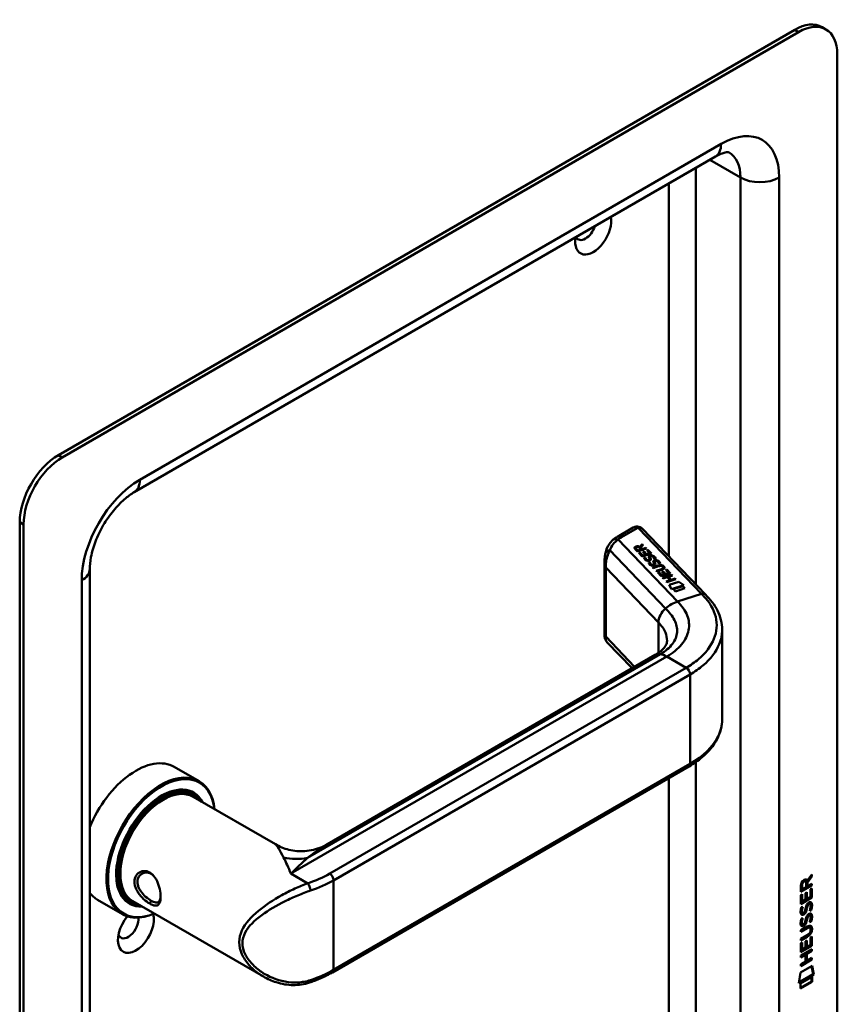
# Model space of a CAD drawing. Header units: millimetres. Extents: x 20 to 833, y 20 to 574.
# Tile 4 of 7: x 366 to 426, y 126 to 198. Entities that reach past the tile are written whole.
import ezdxf

# ---------------------------------------------------------------- set-up
doc = ezdxf.new("R2010")
doc.units = ezdxf.units.MM
doc.header["$LTSCALE"] = 2
doc.layers.add('Sichtbare Kanten(DIN)', color=7, linetype='Continuous', lineweight=50)
doc.layers.add('Sichtbare tangentiale Kanten(DIN)', color=7, linetype='Continuous', lineweight=50)

msp = doc.modelspace()

# ---------------------------------------------------------------- linework, layer by layer
at = {"layer": 'Sichtbare Kanten(DIN)'}
for p, q in [((423.036, 197.176), (369.296, 166.15)), ((423.319, 197.013), (369.579, 165.986)), ((425.319, 197.211), (425.036, 197.374)), ((426.148, 113.73), (426.148, 195.38)), ((417.248, 187.933), (374.822, 163.438)), ((366.468, 161.251), (366.468, 79.601)), ((366.751, 161.087), (366.751, 79.438)), ((411.254, 160.856), (410.107, 160.194)), ((416.528, 155.973), (411.917, 160.775)), ((411.733, 159.462), (411.909, 159.658)), ((411.733, 159.455), (411.909, 159.651)), ((411.965, 159.599), (411.797, 159.412)), ((411.909, 159.658), (411.965, 159.599)), ((411.909, 159.658), (411.909, 159.651)), ((411.909, 159.651), (411.962, 159.596)), ((411.555, 159.118), (411.386, 159.295)), ((411.445, 159.37), (411.445, 159.363)), ((411.473, 159.315), (411.588, 159.196)), ((411.473, 159.309), (411.588, 159.189)), ((412.222, 159.332), (411.555, 159.118)), ((411.588, 159.196), (411.825, 159.272)), ((411.588, 159.189), (411.825, 159.265)), ((411.588, 159.196), (411.588, 159.189)), ((411.649, 159.02), (411.731, 159.046)), ((411.908, 158.751), (411.649, 159.02)), ((411.654, 159.015), (411.731, 159.04)), ((411.825, 159.272), (411.71, 159.391)), ((411.731, 159.046), (411.941, 158.827)), ((411.731, 159.046), (411.731, 159.04)), ((411.731, 159.04), (411.941, 158.821)), ((411.733, 159.462), (411.733, 159.455)), ((411.797, 159.412), (411.907, 159.298)), ((411.797, 159.412), (411.797, 159.406)), ((411.797, 159.406), (411.907, 159.291)), ((411.825, 159.272), (411.825, 159.265)), ((411.907, 159.298), (412.173, 159.383)), ((411.907, 159.291), (412.173, 159.376)), ((411.907, 159.298), (411.907, 159.291)), ((412.575, 158.964), (411.908, 158.751)), ((411.941, 158.827), (412.15, 158.894)), ((411.941, 158.821), (412.15, 158.888)), ((411.941, 158.827), (411.941, 158.821)), ((411.963, 159.089), (412.044, 159.115)), ((412.15, 158.894), (411.963, 159.089)), ((411.967, 159.084), (412.044, 159.108)), ((412.044, 159.115), (412.231, 158.92)), ((412.044, 159.115), (412.044, 159.108)), ((412.044, 159.108), (412.231, 158.914)), ((412.15, 158.894), (412.15, 158.888)), ((412.173, 159.383), (412.222, 159.332)), ((412.173, 159.383), (412.173, 159.376)), ((412.173, 159.376), (412.217, 159.33)), ((412.231, 158.92), (412.445, 158.989)), ((412.231, 158.914), (412.445, 158.982)), ((412.231, 158.92), (412.231, 158.914)), ((412.232, 159.21), (412.313, 159.236)), ((412.445, 158.989), (412.232, 159.21)), ((412.237, 159.205), (412.313, 159.23)), ((412.313, 159.236), (412.575, 158.964)), ((412.313, 159.236), (412.313, 159.23)), ((412.313, 159.23), (412.57, 158.962)), ((412.445, 158.989), (412.445, 158.982)), ((412.538, 158.763), (412.535, 158.762)), ((409.162, 158.408), (409.162, 152.938)), ((412.049, 158.659), (412.141, 158.671)), ((412.049, 158.653), (412.141, 158.665)), ((412.141, 158.671), (412.141, 158.665)), ((412.267, 158.495), (412.271, 158.493)), ((412.267, 158.488), (412.271, 158.486)), ((412.378, 158.316), (412.47, 158.328)), ((412.379, 158.31), (412.47, 158.322)), ((412.437, 158.525), (412.437, 158.518)), ((412.439, 158.533), (412.439, 158.536)), ((412.439, 158.526), (412.439, 158.529)), ((412.44, 158.541), (412.44, 158.535)), ((412.47, 158.328), (412.47, 158.322)), ((412.485, 158.709), (412.485, 158.703)), ((412.498, 158.654), (412.498, 158.648)), ((412.513, 158.624), (412.513, 158.618)), ((412.596, 158.152), (412.6, 158.15)), ((412.596, 158.145), (412.6, 158.143)), ((412.665, 157.963), (413.049, 158.086)), ((412.67, 157.958), (413.049, 158.079)), ((413.103, 158.037), (412.714, 157.912)), ((412.766, 158.182), (412.766, 158.175)), ((412.768, 158.19), (412.768, 158.193)), ((412.768, 158.183), (412.768, 158.186)), ((412.769, 158.199), (412.769, 158.192)), ((412.787, 158.57), (412.787, 158.564)), ((412.814, 158.367), (412.814, 158.36)), ((412.828, 158.312), (412.828, 158.305)), ((412.842, 158.281), (412.842, 158.275)), ((412.867, 158.42), (412.864, 158.419)), ((413.117, 158.227), (413.117, 158.221)), ((371.579, 157.821), (371.579, 89.236)), ((412.714, 157.912), (412.665, 157.963)), ((412.915, 157.702), (413.304, 157.827)), ((412.964, 157.651), (412.915, 157.702)), ((412.92, 157.697), (413.304, 157.82)), ((413.348, 157.774), (412.964, 157.651)), ((413.038, 157.575), (413.119, 157.601)), ((413.297, 157.305), (413.038, 157.575)), ((413.042, 157.57), (413.119, 157.594)), ((413.119, 157.601), (413.329, 157.381)), ((413.119, 157.601), (413.119, 157.594)), ((413.119, 157.594), (413.329, 157.375)), ((413.963, 157.518), (413.297, 157.305)), ((413.329, 157.381), (413.538, 157.448)), ((413.329, 157.375), (413.538, 157.442)), ((413.329, 157.381), (413.329, 157.375)), ((413.351, 157.643), (413.432, 157.669)), ((413.538, 157.448), (413.351, 157.643)), ((413.356, 157.638), (413.432, 157.663)), ((413.399, 157.198), (414.066, 157.411)), ((413.404, 157.193), (414.066, 157.405)), ((413.41, 157.997), (413.408, 157.998)), ((413.432, 157.669), (413.619, 157.474)), ((413.432, 157.669), (413.432, 157.663)), ((413.432, 157.663), (413.619, 157.468)), ((413.442, 157.933), (413.442, 157.926)), ((413.538, 157.448), (413.538, 157.442)), ((413.619, 157.474), (413.833, 157.543)), ((413.619, 157.468), (413.833, 157.536)), ((413.619, 157.474), (413.619, 157.468)), ((413.62, 157.765), (413.702, 157.791)), ((413.833, 157.543), (413.62, 157.765)), ((413.625, 157.76), (413.702, 157.784)), ((413.702, 157.791), (413.963, 157.518)), ((413.702, 157.791), (413.702, 157.784)), ((413.702, 157.784), (413.959, 157.516)), ((414.114, 157.36), (413.821, 157.266)), ((413.833, 157.543), (413.833, 157.536)), ((414.066, 157.411), (414.114, 157.36)), ((414.066, 157.411), (414.066, 157.405)), ((414.066, 157.405), (414.11, 157.359)), ((413.448, 157.147), (413.399, 157.198)), ((413.738, 157.24), (413.448, 157.147)), ((413.649, 156.937), (413.939, 157.03)), ((413.698, 156.886), (413.649, 156.937)), ((413.654, 156.932), (413.939, 157.023)), ((414.364, 157.1), (413.698, 156.886)), ((413.939, 157.03), (413.738, 157.24)), ((413.821, 157.266), (414.022, 157.057)), ((413.821, 157.266), (413.821, 157.26)), ((413.821, 157.26), (414.022, 157.05)), ((413.868, 156.687), (414.569, 156.911)), ((414.037, 156.365), (413.868, 156.687)), ((413.871, 156.681), (414.569, 156.904)), ((413.939, 157.03), (413.939, 157.023)), ((414.022, 157.057), (414.316, 157.151)), ((414.022, 157.05), (414.316, 157.144)), ((414.022, 157.057), (414.022, 157.05)), ((414.95, 156.657), (414.037, 156.365)), ((414.316, 157.151), (414.364, 157.1)), ((414.316, 157.151), (414.316, 157.144)), ((414.316, 157.144), (414.36, 157.098)), ((414.569, 156.911), (414.95, 156.657)), ((414.569, 156.911), (414.569, 156.904)), ((414.569, 156.904), (414.944, 156.655)), ((414.181, 156.361), (414.88, 156.585)), ((414.329, 156.207), (414.181, 156.361)), ((414.186, 156.356), (414.88, 156.578)), ((415.028, 156.431), (414.329, 156.207)), ((414.88, 156.585), (415.028, 156.431)), ((414.88, 156.585), (414.88, 156.578)), ((414.88, 156.578), (415.023, 156.429)), ((417.742, 153.371), (417.742, 146.877)), ((409.331, 152.509), (411.167, 150.597)), ((388.928, 137.758), (412.861, 151.576)), ((377.753, 143.402), (379.563, 142.357)), ((389.295, 128.408), (415.317, 143.431)), ((379.007, 141.523), (379.176, 141.425)), ((379.133, 141.219), (385.138, 137.752)), ((423.784, 135.082), (423.826, 135.058)), ((423.911, 135.119), (423.953, 135.094)), ((424.249, 135.43), (423.926, 134.997)), ((423.953, 135.094), (424.291, 135.548)), ((424.291, 135.406), (423.968, 134.973)), ((424.249, 135.491), (424.249, 135.43)), ((424.249, 135.43), (424.291, 135.406)), ((424.291, 135.548), (424.291, 135.406)), ((424.248, 134.781), (423.482, 134.339)), ((424.291, 134.756), (423.482, 134.29)), ((423.482, 134.29), (423.483, 134.72)), ((423.539, 134.787), (423.539, 134.496)), ((423.539, 134.496), (423.581, 134.472)), ((423.581, 134.762), (423.581, 134.472)), ((423.581, 134.472), (423.869, 134.638)), ((423.869, 134.638), (423.869, 134.928)), ((423.926, 134.997), (423.968, 134.973)), ((423.926, 134.997), (423.926, 134.719)), ((423.926, 134.719), (423.968, 134.695)), ((423.968, 134.973), (423.968, 134.695)), ((423.968, 134.695), (424.291, 134.881)), ((424.192, 134.469), (424.291, 134.526)), ((424.192, 133.931), (424.192, 134.469)), ((424.248, 134.856), (424.248, 134.781)), ((424.248, 134.781), (424.291, 134.756)), ((424.248, 134.501), (424.248, 133.889)), ((424.291, 134.526), (424.29, 133.864)), ((424.291, 134.881), (424.291, 134.756)), ((372.153, 133.702), (373.963, 132.657)), ((423.482, 134.053), (423.581, 134.11)), ((423.482, 133.398), (423.482, 134.053)), ((424.248, 133.889), (423.482, 133.447)), ((424.29, 133.864), (423.482, 133.398)), ((423.538, 134.085), (423.538, 133.603)), ((423.581, 134.11), (423.58, 133.578)), ((423.58, 133.578), (423.833, 133.724)), ((423.833, 133.724), (423.834, 134.197)), ((423.834, 134.197), (423.932, 134.254)), ((423.89, 134.229), (423.889, 133.805)), ((423.889, 133.805), (423.932, 133.781)), ((423.932, 134.254), (423.932, 133.781)), ((423.932, 133.781), (424.192, 133.931)), ((424.248, 133.889), (424.29, 133.864)), ((374.407, 133.556), (374.576, 133.458)), ((374.733, 133.598), (384.257, 128.1)), ((384.258, 133.18), (384.258, 133.179)), ((423.53, 133.173), (423.626, 133.196)), ((423.538, 133.603), (423.58, 133.578)), ((423.887, 133.087), (423.929, 133.063)), ((423.901, 133.16), (423.943, 133.136)), ((423.953, 133.329), (423.996, 133.305)), ((424.033, 133.414), (424.03, 133.412)), ((424.033, 133.414), (424.076, 133.389)), ((424.076, 133.389), (424.072, 133.388)), ((424.113, 133.421), (424.155, 133.397)), ((424.192, 132.96), (424.234, 132.936)), ((423.53, 132.341), (423.625, 132.364)), ((423.543, 132.795), (423.545, 132.791)), ((423.571, 132.761), (423.613, 132.736)), ((423.586, 132.771), (423.588, 132.766)), ((423.779, 132.85), (423.782, 132.858)), ((423.886, 132.255), (423.929, 132.231)), ((423.9, 132.328), (423.943, 132.304)), ((423.953, 132.497), (423.995, 132.473)), ((424.033, 132.582), (424.029, 132.58)), ((424.033, 132.582), (424.075, 132.557)), ((424.075, 132.557), (424.072, 132.555)), ((424.112, 132.589), (424.155, 132.565)), ((423.48, 131.487), (423.946, 131.755)), ((423.91, 131.66), (423.48, 131.412)), ((423.952, 131.636), (423.48, 131.363)), ((423.48, 131.363), (423.48, 131.487)), ((423.543, 131.963), (423.545, 131.959)), ((423.57, 131.929), (423.613, 131.904)), ((423.585, 131.939), (423.587, 131.934)), ((423.779, 132.018), (423.782, 132.026)), ((424.104, 131.7), (424.147, 131.676)), ((424.191, 132.128), (424.234, 132.104)), ((424.201, 131.523), (424.201, 131.526)), ((423.48, 130.854), (423.952, 131.127)), ((423.903, 131.024), (423.48, 130.78)), ((423.945, 131), (423.48, 130.731)), ((423.48, 130.731), (423.48, 130.854)), ((423.831, 130.688), (423.93, 130.745)), ((423.93, 130.745), (423.929, 130.273)), ((424.189, 130.422), (424.19, 130.96)), ((424.19, 130.96), (424.288, 131.017)), ((424.246, 130.993), (424.245, 130.38)), ((424.288, 131.017), (424.288, 130.356)), ((423.479, 129.89), (423.48, 130.545)), ((424.245, 130.38), (423.479, 129.939)), ((424.288, 130.356), (423.479, 129.89)), ((423.479, 129.63), (424.287, 130.096)), ((423.48, 130.545), (423.578, 130.602)), ((423.536, 130.577), (423.535, 130.094)), ((423.535, 130.094), (423.578, 130.07)), ((423.578, 130.602), (423.578, 130.07)), ((423.578, 130.07), (423.831, 130.216)), ((423.831, 130.216), (423.831, 130.688)), ((423.887, 130.721), (423.887, 130.297)), ((423.887, 130.297), (423.929, 130.273)), ((423.929, 130.273), (424.189, 130.422)), ((424.245, 130.38), (424.288, 130.356)), ((424.245, 130.072), (424.245, 129.998)), ((424.287, 130.096), (424.287, 129.973)), ((424.244, 129.366), (423.478, 128.924)), ((424.287, 129.341), (423.478, 128.875)), ((423.788, 129.734), (423.479, 129.556)), ((423.83, 129.71), (423.479, 129.507)), ((423.479, 129.507), (423.479, 129.63)), ((423.788, 129.734), (423.83, 129.71)), ((423.83, 129.201), (423.83, 129.71)), ((423.889, 129.792), (423.888, 129.284)), ((424.245, 129.998), (423.889, 129.792)), ((423.889, 129.792), (423.931, 129.768)), ((424.287, 129.973), (423.931, 129.768)), ((423.931, 129.768), (423.931, 129.259)), ((423.931, 129.259), (424.287, 129.464)), ((424.244, 129.44), (424.244, 129.366)), ((424.244, 129.366), (424.287, 129.341)), ((424.245, 129.998), (424.287, 129.973)), ((424.287, 129.464), (424.287, 129.341)), ((423.458, 128.392), (424.308, 128.882)), ((423.478, 128.998), (423.83, 129.201)), ((423.478, 128.875), (423.478, 128.998)), ((423.888, 129.284), (423.931, 129.259)), ((424.275, 128.862), (424.393, 128.283)), ((424.308, 128.882), (424.435, 128.258)), ((423.328, 127.62), (423.458, 128.392)), ((424.435, 128.258), (423.328, 127.62)), ((424.393, 128.283), (423.337, 127.674)), ((423.458, 127.602), (424.306, 128.09)), ((424.263, 128.066), (424.263, 127.742)), ((424.306, 128.09), (424.305, 127.717)), ((424.393, 128.283), (424.435, 128.258)), ((424.263, 127.742), (423.458, 127.278)), ((424.305, 127.717), (423.458, 127.229)), ((423.458, 127.229), (423.458, 127.602)), ((424.263, 127.742), (424.305, 127.717))]:
    msp.add_line(p, q, dxfattribs=at)
for centre, major_axis, ratio, start_param, end_param in [((423.036, 193.91), (2, 3.464), 0.57735, 0, 0.785398), ((423.319, 193.747), (2, 3.464), 0.57735, 5.497787, 7.068583), ((408.328, 182.479), (-0.93, -1.611), 0.57735, 5.296664, 8.840503), ((407.763, 182.806), (-0.53, -0.918), 0.57735, 5.913866, 8.223301), ((369.296, 162.884), (-2, -3.464), 0.57735, 3.926991, 5.497787), ((369.579, 162.72), (2, 3.464), 0.57735, 0.785398, 2.356194), ((411.454, 160.279), (0.076, -0.62), 0.711531, 3.432785, 3.435595), ((411.533, 159.184), (0.291, 0.194), 0.851523, 0.416586, 1.247393), ((411.533, 159.178), (0.291, 0.194), 0.851523, 0.416586, 1.247393), ((411.848, 159.299), (-0.402, 0.079), 0.327189, 5.747132, 6.719877), ((411.848, 159.293), (-0.402, 0.079), 0.327189, 0.064188, 0.436691), ((412.602, 158.486), (0.036, -0.282), 0.791174, 2.749903, 3.271291), ((412.159, 159.008), (0.188, -0.522), 0.372865, 5.863656, 5.924616), ((412.159, 159.001), (0.188, -0.522), 0.372865, 5.863656, 5.924616), ((412.338, 158.657), (-0.024, -0.177), 0.940158, 6.012779, 6.473073), ((412.338, 158.651), (-0.024, -0.177), 0.940158, 6.012779, 6.473073), ((412.422, 158.532), (-0.0068, -0.0258), 0.611199, 1.463345, 1.771423), ((412.422, 158.525), (-0.0068, -0.0258), 0.611199, 1.463345, 1.771423), ((412.477, 158.705), (-0.198, 0.562), 0.357801, 2.741501, 2.800642), ((412.477, 158.698), (-0.198, 0.562), 0.357801, 2.741501, 2.800642), ((412.668, 158.316), (0.027, 0.178), 0.935563, 2.890878, 3.348709), ((412.668, 158.31), (0.027, 0.178), 0.935563, 2.890878, 3.348709), ((412.751, 158.189), (0.0068, 0.0258), 0.611199, 4.604937, 4.913015), ((412.751, 158.182), (0.0068, 0.0258), 0.611199, 4.604937, 4.913015), ((412.931, 158.144), (-0.036, 0.282), 0.791755, 5.890904, 6.412597), ((412.763, 157.171), (0.7, 0.879), 0.508581, 6.215857, 6.934321), ((412.763, 157.164), (0.7, 0.879), 0.508581, 6.215857, 6.934321), ((405.379, 158.915), (8.063, -0.989), 0.081551, 6.108, 6.382933), ((405.379, 158.909), (8.063, -0.989), 0.081551, 6.108, 6.293185), ((411.852, 158.119), (1.686, -0.201), 0.222741, 5.829043, 6.547383), ((411.852, 158.113), (1.686, -0.201), 0.222741, 0.035067, 0.264197), ((413.561, 150.363), (-0.7, 1.212), 0.57735, 6.279187, 6.283185), ((374.953, 138.552), (2.8, 4.85), 0.57735, 0, 1.805319), ((376.763, 137.507), (2.8, 4.85), 0.57735, 5.616239, 10.091724), ((376.82, 137.474), (-2.76, -4.78), 0.57735, 2.493276, 6.931502), ((415.117, 143.777), (0.2, -0.346), 0.57735, 0, 0.006224), ((376.82, 137.474), (2.34, 4.053), 0.57735, 5.935521, 9.772443), ((376.876, 137.441), (2.3, 3.984), 0.57735, 5.987222, 9.720741), ((376.933, 137.409), (-2.2, -3.811), 0.57735, 3.141593, 6.283185), ((376.933, 137.409), (-2.26, -3.914), 0.57735, 2.910651, 6.514127), ((376.792, 137.49), (2.32, 4.018), 0.57735, 6.027433, 7.064282), ((376.707, 137.539), (2.3, 3.984), 0.57735, 0, 0.220052), ((376.65, 137.572), (2.32, 4.018), 0.57735, 6.145982, 6.252702), ((376.792, 137.49), (-2.32, -4.018), 0.57735, 5.502088, 6.538938), ((375.236, 138.389), (1.91, 3.308), 0.57735, 3.784704, 3.784763), ((375.236, 138.389), (1.91, 3.308), 0.57735, 3.867356, 3.867376), ((423.872, 134.727), (-0.175, 0.346), 0.819444, 0.044165, 1.01691), ((423.521, 134.448), (-0.368, -0.732), 0.34929, 2.798951, 3.629759), ((423.478, 134.473), (-0.368, -0.732), 0.34929, 2.798951, 3.03581), ((423.915, 134.702), (-0.175, 0.346), 0.819444, 0.044165, 1.01691), ((374.953, 138.552), (-2.8, -4.85), 0.57735, 6.048663, 6.283185), ((376.707, 137.539), (-2.3, -3.984), 0.57735, 6.063133, 6.283185), ((376.594, 137.605), (-1.91, -3.308), 0.57735, 0.237006, 0.237065), ((376.65, 137.572), (-2.32, -4.018), 0.57735, 0.030483, 0.137203), ((376.65, 137.572), (-2.32, -4.018), 0.57735, 0.558626, 0.558677), ((376.933, 137.409), (-2.2, -3.811), 0.57735, 0.463624, 0.463736), ((376.933, 137.409), (-2.26, -3.914), 0.57735, 0.516841, 0.516915), ((376.876, 137.441), (2.3, 3.984), 0.57735, 3.689473, 3.689518), ((376.82, 137.474), (2.34, 4.053), 0.57735, 3.718046, 3.718068), ((376.82, 137.474), (2.34, 4.053), 0.57735, 3.896272, 3.896286), ((376.876, 137.442), (2.3, 3.984), 0.57735, 3.878561, 3.878575), ((376.933, 137.409), (-2.26, -3.914), 0.57735, 0.718713, 0.718728), ((423.847, 132.755), (0.258, 0.67), 0.280159, 6.239264, 6.601156), ((423.889, 132.731), (0.258, 0.67), 0.280159, 6.079768, 6.601156), ((374.953, 131.53), (-0.93, -1.611), 0.57735, 4.427919, 8.907471), ((374.387, 131.857), (-0.53, -0.918), 0.57735, 5.827281, 8.770136), ((423.901, 134.018), (0.327, 1.256), 0.153171, 2.885023, 2.945982), ((423.754, 133.176), (0.178, 0.418), 0.325758, 2.860979, 3.102051), ((423.944, 133.993), (0.327, 1.256), 0.153171, 2.885023, 2.945982), ((423.797, 133.152), (0.178, 0.418), 0.325758, 2.860979, 3.321272), ((423.763, 132.849), (0.0284, 0.0613), 0.214041, 4.52817, 4.836248), ((423.846, 131.924), (-0.258, -0.669), 0.280374, 3.097643, 3.459802), ((423.889, 131.9), (-0.258, -0.669), 0.280374, 2.938109, 3.459802), ((423.925, 133.28), (-0.352, -1.35), 0.146604, 6.036999, 6.09614), ((423.756, 132.348), (-0.18, -0.422), 0.324198, 6.004367, 6.244154), ((423.968, 133.256), (-0.352, -1.35), 0.146604, 6.036999, 6.09614), ((423.798, 132.324), (-0.18, -0.422), 0.324198, 6.004367, 6.462199), ((423.762, 132.017), (-0.0284, -0.0613), 0.214041, 1.386578, 1.694656), ((422.824, 131.93), (1.388, -0.568), 0.642788, 5.820817, 6.539156), ((422.866, 131.906), (1.388, -0.568), 0.642788, 5.820817, 6.539156), ((422.865, 129.604), (1.355, 2.199), 0.216474, 5.945573, 6.664037), ((417.574, 134.175), (6.595, -2.821), 0.235363, 6.108423, 6.383356), ((422.823, 129.629), (1.355, 2.199), 0.216474, 5.945573, 6.245566), ((387.492, 128.047), (0.125, -0.38), 0.405066, 6.280524, 6.283185)]:
    msp.add_ellipse(centre, major_axis=major_axis, ratio=ratio, start_param=start_param, end_param=end_param, dxfattribs=at)
for points, knots in [([(418.248, 188.23), (418.248, 188.23), (418.248, 188.231), (418.223, 188.237), (418.198, 188.242), (418.107, 188.243), (418.041, 188.239), (417.87, 188.204), (417.765, 188.174), (417.526, 188.08), (417.392, 188.015), (417.248, 187.933)], [0.7853982, 0.7853982, 0.7853982, 0.7853982, 0.9424778, 0.9424778, 1.0995574, 1.0995574, 1.2566371, 1.2566371, 1.4137167, 1.4137167, 1.5707963, 1.5707963, 1.5707963, 1.5707963]), ([(374.822, 163.438), (374.596, 163.307), (374.347, 163.131), (373.83, 162.681), (373.561, 162.404), (373.041, 161.77), (372.791, 161.41), (372.347, 160.648), (372.154, 160.246), (371.851, 159.456), (371.74, 159.069), (371.608, 158.383), (371.579, 158.081), (371.579, 157.821)], [1.570796, 1.570796, 1.570796, 1.570796, 1.817923, 1.817923, 2.078405, 2.078405, 2.349354, 2.349354, 2.624193, 2.624193, 2.895411, 2.895411, 3.141593, 3.141593, 3.141593, 3.141593]), ([(411.269, 160.865), (411.329, 160.896), (411.394, 160.92), (411.526, 160.941), (411.594, 160.938), (411.703, 160.913), (411.748, 160.897), (411.789, 160.874)], [0.0040393, 0.0040393, 0.0040393, 0.0040393, 0.0551178, 0.0551178, 0.1050831, 0.1050831, 0.1401176, 0.1401176, 0.1401176, 0.1401176]), ([(410.107, 160.194), (410.082, 160.18), (410.058, 160.165), (410.01, 160.135), (409.986, 160.12), (409.94, 160.089), (409.917, 160.073), (409.871, 160.04), (409.849, 160.024), (409.805, 159.99), (409.784, 159.972), (409.762, 159.954)], [1.5707963, 1.5707963, 1.5707963, 1.5707963, 1.6075273, 1.6075273, 1.6442583, 1.6442583, 1.6809892, 1.6809892, 1.7177202, 1.7177202, 1.7544512, 1.7544512, 1.7544512, 1.7544512]), ([(411.795, 160.87), (411.804, 160.866), (411.812, 160.861), (411.828, 160.85), (411.837, 160.844), (411.853, 160.832), (411.861, 160.826), (411.877, 160.813), (411.886, 160.806), (411.902, 160.791), (411.91, 160.783), (411.917, 160.775)], [6.2831853, 6.2831853, 6.2831853, 6.2831853, 6.3390358, 6.3390358, 6.3948864, 6.3948864, 6.4507369, 6.4507369, 6.5065875, 6.5065875, 6.562438, 6.562438, 6.562438, 6.562438]), ([(409.219, 159.002), (409.273, 159.246), (409.371, 159.482), (409.586, 159.783), (409.67, 159.876), (409.765, 159.956)], [0.0015679, 0.0015679, 0.0015679, 0.0015679, 0.2083697, 0.2083697, 0.3123507, 0.3123507, 0.3123507, 0.3123507]), ([(409.162, 158.414), (409.162, 158.51), (409.165, 158.605), (409.182, 158.8), (409.196, 158.9), (409.218, 158.997)], [0, 0, 0, 0, 0.0730638, 0.0730638, 0.154773, 0.154773, 0.154773, 0.154773]), ([(413.103, 158.037), (413.138, 158.048), (413.178, 158.057), (413.239, 158.062), (413.261, 158.062), (413.302, 158.057), (413.321, 158.052), (413.358, 158.038), (413.375, 158.027), (413.396, 158.01), (413.402, 158.004), (413.408, 157.998)], [0, 0, 0, 0, 0.03013076, 0.03013076, 0.04643109, 0.04643109, 0.06207275, 0.06207275, 0.07997439, 0.07997439, 0.08929735, 0.08929735, 0.08929735, 0.08929735]), ([(416.527, 155.973), (416.866, 155.62), (417.194, 155.223), (417.625, 154.362), (417.743, 153.884), (417.743, 153.415)], [0, 0, 0, 0, 0.524809, 0.524809, 1.083324, 1.083324, 1.083324, 1.083324]), ([(409.318, 152.525), (409.279, 152.568), (409.247, 152.617), (409.196, 152.724), (409.178, 152.784), (409.167, 152.859), (409.165, 152.876), (409.163, 152.909), (409.162, 152.925), (409.162, 152.938)], [0.0060354, 0.0060354, 0.0060354, 0.0060354, 0.0491484, 0.0491484, 0.0963775, 0.0963775, 0.110159, 0.110159, 0.1244772, 0.1244772, 0.1244772, 0.1244772]), ([(412.864, 151.577), (413.086, 151.706), (413.266, 151.843), (413.509, 152.078), (413.58, 152.175), (413.696, 152.394), (413.716, 152.469), (413.717, 152.604)], [0, 0, 0, 0, 0.2677122, 0.2677122, 0.5230308, 0.5230308, 0.8468087, 0.8468087, 0.8468087, 0.8468087]), ([(417.743, 146.881), (417.743, 146.387), (417.614, 145.888), (417.122, 144.947), (416.746, 144.497), (415.994, 143.861), (415.673, 143.638), (415.323, 143.435)], [0, 0, 0, 0, 0.585136, 0.585136, 1.190486, 1.190486, 1.555992, 1.555992, 1.555992, 1.555992]), ([(385.139, 137.752), (385.433, 137.582), (385.768, 137.447), (386.491, 137.268), (386.889, 137.232), (387.704, 137.287), (388.128, 137.388), (388.657, 137.612), (388.796, 137.682), (388.928, 137.758)], [0, 0, 0, 0, 0.283606, 0.283606, 0.592183, 0.592183, 0.927946, 0.927946, 1.052986, 1.052986, 1.052986, 1.052986]), ([(375.961, 133.426), (376.104, 133.343), (376.367, 133.243), (376.627, 133.327), (376.757, 133.651), (376.757, 134.356), (376.497, 135.229), (375.974, 135.744), (375.35, 135.891), (374.839, 135.463), (374.841, 134.845), (374.967, 134.485), (375.259, 133.959), (375.676, 133.591), (375.961, 133.426), (375.961, 133.426), (375.961, 133.426), (375.961, 133.426)], [-2.115029, -2.115029, -2.115029, -2.115029, -1.963993, -1.812917, -1.66184, -1.510764, -1.208611, -1.057535, -0.906458, -0.604306, -0.453229, -0.377691, -0.302153, 0, 0, 0, 0.00004, 0.00004, 0.00004, 0.00004]), ([(376.061, 133.64), (376.061, 133.64), (376.061, 133.64), (376.061, 133.64), (375.806, 133.786), (375.505, 134.043), (375.303, 134.336), (375.253, 134.409), (375.208, 134.484), (375.172, 134.561), (375.135, 134.638), (375.107, 134.715), (375.088, 134.792), (375.049, 134.947), (375.049, 135.099), (375.087, 135.231), (375.164, 135.496), (375.397, 135.68), (375.661, 135.697), (375.793, 135.706), (375.933, 135.673), (376.061, 135.599), (376.124, 135.563), (376.184, 135.517), (376.24, 135.462)], [2.115029, 2.115029, 2.115029, 2.115029, 2.11507, 2.11507, 2.11507, 2.417222, 2.417222, 2.417222, 2.492761, 2.492761, 2.492761, 2.568299, 2.568299, 2.568299, 2.719375, 2.719375, 2.719375, 3.021528, 3.021528, 3.021528, 3.172604, 3.172604, 3.172604, 3.247121, 3.247121, 3.247121, 3.247121]), ([(376.752, 133.94), (376.75, 133.904), (376.746, 133.87), (376.741, 133.838), (376.723, 133.716), (376.685, 133.626), (376.629, 133.57), (376.572, 133.514), (376.497, 133.494), (376.401, 133.506), (376.305, 133.519), (376.189, 133.566), (376.061, 133.64)], [3.737245, 3.737245, 3.737245, 3.737245, 3.7769099, 3.7769099, 3.7769099, 3.9279863, 3.9279863, 3.9279863, 4.0790627, 4.0790627, 4.0790627, 4.2300988, 4.2300988, 4.2300988, 4.2300988]), ([(424.104, 131.7), (424.102, 131.702), (424.099, 131.703), (424.079, 131.712), (424.059, 131.713), (423.998, 131.705), (423.953, 131.685), (423.91, 131.66)], [0.06065051, 0.06065051, 0.06065051, 0.06065051, 0.06439039, 0.06439039, 0.08887549, 0.08887549, 0.13413559, 0.13413559, 0.13413559, 0.13413559]), ([(424.201, 131.526), (424.201, 131.541), (424.201, 131.556), (424.196, 131.598), (424.19, 131.623), (424.169, 131.66), (424.156, 131.672), (424.122, 131.687), (424.102, 131.689), (424.04, 131.681), (423.995, 131.66), (423.952, 131.636)], [0, 0, 0, 0, 0.0140042, 0.0140042, 0.0408947, 0.0408947, 0.0643904, 0.0643904, 0.0888755, 0.0888755, 0.1341356, 0.1341356, 0.1341356, 0.1341356]), ([(387.616, 127.667), (387.237, 127.542), (386.835, 127.482), (386.019, 127.487), (385.597, 127.558), (384.87, 127.787), (384.555, 127.928), (384.259, 128.098)], [0, 0, 0, 0, 0.3227023, 0.3227023, 0.6648617, 0.6648617, 0.9426697, 0.9426697, 0.9426697, 0.9426697]), ([(389.295, 128.408), (389.194, 128.349), (389.091, 128.293), (388.88, 128.183), (388.772, 128.13), (388.552, 128.028), (388.44, 127.978), (388.211, 127.883), (388.095, 127.837), (387.859, 127.749), (387.739, 127.707), (387.617, 127.667)], [1.5707963, 1.5707963, 1.5707963, 1.5707963, 1.6240551, 1.6240551, 1.6773139, 1.6773139, 1.7305727, 1.7305727, 1.7838315, 1.7838315, 1.8370903, 1.8370903, 1.8370903, 1.8370903])]:
    msp.add_open_spline(points, degree=3, knots=knots, dxfattribs=at)
for points in [[(411.386, 159.295), (411.332, 159.356), (411.326, 159.435), (411.469, 159.481)], [(411.351, 159.369), (411.353, 159.409), (411.385, 159.447), (411.469, 159.474)], [(411.71, 159.391), (411.675, 159.428), (411.612, 159.465), (411.516, 159.434)], [(412.394, 158.744), (412.401, 158.766), (412.422, 158.785), (412.461, 158.802)], [(412.394, 158.737), (412.401, 158.759), (412.422, 158.779), (412.461, 158.795)], [(412.461, 158.802), (412.523, 158.829), (412.602, 158.836), (412.688, 158.808)], [(412.461, 158.795), (412.523, 158.822), (412.602, 158.83), (412.688, 158.801)], [(412.535, 158.762), (412.506, 158.753), (412.493, 158.743), (412.487, 158.726)], [(412.767, 158.652), (412.74, 158.702), (412.704, 158.74), (412.654, 158.758)], [(412.688, 158.808), (412.737, 158.792), (412.778, 158.766), (412.813, 158.73)], [(412.688, 158.801), (412.737, 158.785), (412.778, 158.76), (412.813, 158.724)], [(409.162, 158.414), (409.162, 158.412), (409.162, 158.41), (409.162, 158.408)], [(412.052, 158.633), (412.051, 158.641), (412.049, 158.659), (412.049, 158.659)], [(412.089, 158.553), (412.075, 158.573), (412.058, 158.604), (412.052, 158.633)], [(412.211, 158.451), (412.159, 158.477), (412.122, 158.506), (412.089, 158.553)], [(412.141, 158.671), (412.141, 158.671), (412.155, 158.618), (412.165, 158.597)], [(412.141, 158.665), (412.141, 158.664), (412.155, 158.612), (412.165, 158.59)], [(412.165, 158.597), (412.182, 158.558), (412.21, 158.528), (412.252, 158.503)], [(412.165, 158.59), (412.182, 158.552), (412.21, 158.521), (412.252, 158.496)], [(412.401, 158.431), (412.345, 158.419), (412.273, 158.421), (412.211, 158.451)], [(412.346, 158.48), (412.388, 158.482), (412.427, 158.501), (412.437, 158.525)], [(412.346, 158.473), (412.388, 158.476), (412.427, 158.495), (412.437, 158.518)], [(412.382, 158.29), (412.38, 158.298), (412.378, 158.316), (412.378, 158.316)], [(412.419, 158.21), (412.405, 158.23), (412.388, 158.261), (412.382, 158.29)], [(412.414, 158.619), (412.386, 158.675), (412.383, 158.711), (412.394, 158.744)], [(412.388, 158.705), (412.388, 158.716), (412.39, 158.727), (412.394, 158.737)], [(412.439, 158.441), (412.415, 158.433), (412.41, 158.433), (412.401, 158.431)], [(412.439, 158.536), (412.441, 158.556), (412.433, 158.582), (412.414, 158.619)], [(412.54, 158.108), (412.488, 158.134), (412.451, 158.163), (412.419, 158.21)], [(412.538, 158.537), (412.538, 158.5), (412.514, 158.464), (412.439, 158.441)], [(412.439, 158.529), (412.439, 158.531), (412.44, 158.533), (412.44, 158.535)], [(412.47, 158.328), (412.47, 158.328), (412.484, 158.275), (412.494, 158.254)], [(412.47, 158.322), (412.47, 158.322), (412.484, 158.269), (412.494, 158.247)], [(412.487, 158.726), (412.482, 158.708), (412.486, 158.685), (412.498, 158.654)], [(412.485, 158.703), (412.485, 158.688), (412.489, 158.67), (412.498, 158.648)], [(412.494, 158.254), (412.512, 158.215), (412.539, 158.185), (412.581, 158.16)], [(412.494, 158.247), (412.512, 158.209), (412.539, 158.178), (412.581, 158.153)], [(412.498, 158.654), (412.501, 158.65), (412.513, 158.624), (412.513, 158.624)], [(412.498, 158.648), (412.501, 158.643), (412.513, 158.618), (412.513, 158.618)], [(412.513, 158.624), (412.531, 158.588), (412.538, 158.561), (412.538, 158.537)], [(412.513, 158.618), (412.53, 158.583), (412.537, 158.557), (412.538, 158.533)], [(412.731, 158.088), (412.674, 158.076), (412.602, 158.078), (412.54, 158.108)], [(412.675, 158.137), (412.717, 158.14), (412.757, 158.158), (412.766, 158.182)], [(412.675, 158.13), (412.717, 158.133), (412.757, 158.152), (412.766, 158.175)], [(412.743, 158.276), (412.715, 158.332), (412.712, 158.368), (412.723, 158.401)], [(412.717, 158.362), (412.718, 158.374), (412.72, 158.384), (412.723, 158.394)], [(412.723, 158.401), (412.731, 158.423), (412.752, 158.442), (412.79, 158.459)], [(412.723, 158.394), (412.731, 158.416), (412.752, 158.436), (412.79, 158.452)], [(412.768, 158.098), (412.745, 158.09), (412.739, 158.09), (412.731, 158.088)], [(412.768, 158.193), (412.77, 158.213), (412.762, 158.239), (412.743, 158.276)], [(412.787, 158.564), (412.787, 158.564), (412.79, 158.61), (412.767, 158.652)], [(412.867, 158.194), (412.868, 158.157), (412.843, 158.121), (412.768, 158.098)], [(412.768, 158.186), (412.769, 158.188), (412.769, 158.19), (412.769, 158.192)], [(412.884, 158.58), (412.879, 158.579), (412.787, 158.564), (412.787, 158.564)], [(412.79, 158.459), (412.852, 158.486), (412.931, 158.493), (413.017, 158.465)], [(412.79, 158.452), (412.852, 158.479), (412.931, 158.487), (413.017, 158.459)], [(412.816, 158.383), (412.811, 158.365), (412.815, 158.342), (412.828, 158.312)], [(412.813, 158.73), (412.824, 158.719), (412.833, 158.707), (412.844, 158.693)], [(412.813, 158.724), (412.824, 158.712), (412.833, 158.7), (412.844, 158.687)], [(412.814, 158.36), (412.814, 158.345), (412.818, 158.327), (412.828, 158.305)], [(412.864, 158.419), (412.836, 158.41), (412.822, 158.4), (412.816, 158.383)], [(412.828, 158.312), (412.83, 158.307), (412.842, 158.282), (412.842, 158.281)], [(412.828, 158.305), (412.83, 158.3), (412.842, 158.275), (412.842, 158.275)], [(412.842, 158.281), (412.86, 158.245), (412.867, 158.218), (412.867, 158.194)], [(412.842, 158.275), (412.86, 158.24), (412.867, 158.214), (412.867, 158.19)], [(412.844, 158.693), (412.88, 158.646), (412.885, 158.59), (412.884, 158.58)], [(412.844, 158.687), (412.875, 158.646), (412.883, 158.599), (412.884, 158.58)], [(413.097, 158.309), (413.069, 158.359), (413.034, 158.397), (412.983, 158.415)], [(413.017, 158.465), (413.066, 158.449), (413.107, 158.424), (413.142, 158.387)], [(413.017, 158.459), (413.066, 158.443), (413.107, 158.417), (413.142, 158.381)], [(413.116, 158.221), (413.116, 158.221), (413.12, 158.267), (413.097, 158.309)], [(413.214, 158.237), (413.208, 158.236), (413.116, 158.221), (413.116, 158.221)], [(413.142, 158.387), (413.153, 158.376), (413.163, 158.364), (413.173, 158.35)], [(413.142, 158.381), (413.153, 158.369), (413.163, 158.357), (413.173, 158.344)], [(413.173, 158.35), (413.209, 158.304), (413.215, 158.247), (413.214, 158.237)], [(413.173, 158.344), (413.204, 158.303), (413.213, 158.256), (413.214, 158.237)], [(417.743, 153.409), (417.743, 153.411), (417.743, 153.413), (417.743, 153.415)], [(409.162, 152.938), (409.162, 152.938), (409.162, 152.938), (409.162, 152.938)], [(385.138, 137.752), (385.138, 137.752), (385.138, 137.752), (385.139, 137.752)], [(423.483, 134.72), (423.487, 134.866), (423.553, 135.055), (423.726, 135.155)], [(423.784, 135.082), (423.762, 135.095), (423.731, 135.092), (423.685, 135.066)], [(423.869, 134.928), (423.869, 135.017), (423.845, 135.109), (423.727, 135.042)], [(423.495, 132.67), (423.47, 132.734), (423.461, 132.806), (423.473, 132.92)], [(423.473, 132.92), (423.478, 132.968), (423.49, 133.043), (423.51, 133.111)], [(423.51, 133.111), (423.516, 133.13), (423.53, 133.173), (423.53, 133.173)], [(423.54, 133.044), (423.522, 132.951), (423.52, 132.876), (423.536, 132.815)], [(423.574, 133.184), (423.563, 133.142), (423.546, 133.077), (423.54, 133.044)], [(423.582, 133.019), (423.564, 132.926), (423.562, 132.852), (423.579, 132.791)], [(423.626, 133.196), (423.626, 133.196), (423.592, 133.07), (423.582, 133.019)], [(423.782, 132.858), (423.802, 132.905), (423.818, 132.967), (423.833, 133.056)], [(423.887, 133.087), (423.872, 133), (423.854, 132.936), (423.832, 132.879)], [(423.833, 133.056), (423.857, 133.19), (423.886, 133.276), (423.926, 133.354)], [(423.929, 133.063), (423.914, 132.975), (423.896, 132.911), (423.875, 132.854)], [(423.901, 133.16), (423.899, 133.149), (423.887, 133.088), (423.887, 133.087)], [(423.953, 133.329), (423.933, 133.289), (423.916, 133.234), (423.901, 133.16)], [(423.926, 133.354), (423.952, 133.405), (423.989, 133.45), (424.04, 133.487)], [(423.943, 133.136), (423.941, 133.124), (423.93, 133.064), (423.929, 133.063)], [(423.996, 133.305), (423.976, 133.264), (423.959, 133.209), (423.943, 133.136)], [(424.03, 133.412), (423.996, 133.392), (423.974, 133.369), (423.953, 133.329)], [(424.072, 133.388), (424.038, 133.368), (424.017, 133.345), (423.996, 133.305)], [(424.04, 133.487), (424.121, 133.546), (424.201, 133.56), (424.256, 133.488)], [(424.13, 132.904), (424.13, 132.904), (424.174, 133.012), (424.19, 133.115)], [(424.234, 132.936), (424.229, 132.934), (424.13, 132.904), (424.13, 132.904)], [(424.192, 132.96), (424.189, 132.959), (424.168, 132.953), (424.146, 132.946)], [(424.19, 133.115), (424.21, 133.235), (424.21, 133.325), (424.18, 133.372)], [(424.255, 133.232), (424.247, 133.119), (424.202, 132.985), (424.192, 132.96)], [(424.196, 133.532), (424.202, 133.527), (424.208, 133.52), (424.214, 133.513)], [(424.214, 133.513), (424.245, 133.472), (424.26, 133.409), (424.26, 133.321)], [(424.298, 133.207), (424.289, 133.094), (424.245, 132.961), (424.234, 132.936)], [(424.26, 133.321), (424.26, 133.293), (424.258, 133.264), (424.255, 133.232)], [(424.256, 133.488), (424.287, 133.447), (424.302, 133.384), (424.302, 133.296)], [(424.302, 133.296), (424.302, 133.269), (424.3, 133.239), (424.298, 133.207)], [(423.473, 132.088), (423.478, 132.136), (423.49, 132.21), (423.51, 132.279)], [(423.653, 132.611), (423.59, 132.586), (423.525, 132.596), (423.495, 132.67)], [(423.51, 132.279), (423.515, 132.298), (423.53, 132.341), (423.53, 132.341)], [(423.539, 132.211), (423.521, 132.119), (423.519, 132.044), (423.536, 131.983)], [(423.611, 132.636), (423.581, 132.624), (423.55, 132.619), (423.523, 132.627)], [(423.573, 132.352), (423.562, 132.31), (423.546, 132.245), (423.539, 132.211)], [(423.582, 132.187), (423.564, 132.094), (423.562, 132.02), (423.578, 131.959)], [(423.625, 132.364), (423.625, 132.364), (423.592, 132.238), (423.582, 132.187)], [(423.655, 132.657), (423.626, 132.641), (423.62, 132.64), (423.611, 132.636)], [(423.646, 132.73), (423.687, 132.735), (423.741, 132.777), (423.77, 132.832)], [(423.697, 132.632), (423.669, 132.616), (423.663, 132.615), (423.653, 132.611)], [(423.832, 132.879), (423.8, 132.791), (423.745, 132.707), (423.655, 132.657)], [(423.875, 132.854), (423.842, 132.767), (423.787, 132.683), (423.697, 132.632)], [(423.782, 132.026), (423.801, 132.073), (423.817, 132.135), (423.833, 132.224)], [(423.886, 132.255), (423.871, 132.168), (423.853, 132.104), (423.832, 132.046)], [(423.833, 132.224), (423.857, 132.358), (423.885, 132.444), (423.925, 132.522)], [(423.929, 132.231), (423.913, 132.143), (423.896, 132.079), (423.874, 132.022)], [(423.9, 132.328), (423.898, 132.317), (423.887, 132.256), (423.886, 132.255)], [(423.953, 132.497), (423.933, 132.457), (423.916, 132.402), (423.9, 132.328)], [(423.925, 132.522), (423.952, 132.573), (423.989, 132.618), (424.039, 132.655)], [(423.943, 132.304), (423.94, 132.292), (423.929, 132.232), (423.929, 132.231)], [(423.995, 132.473), (423.975, 132.432), (423.958, 132.377), (423.943, 132.304)], [(424.029, 132.58), (423.995, 132.56), (423.974, 132.537), (423.953, 132.497)], [(424.072, 132.555), (424.037, 132.536), (424.016, 132.513), (423.995, 132.473)], [(424.039, 132.655), (424.121, 132.714), (424.201, 132.728), (424.255, 132.656)], [(424.129, 132.072), (424.129, 132.072), (424.173, 132.18), (424.19, 132.283)], [(424.19, 132.283), (424.209, 132.403), (424.209, 132.493), (424.179, 132.54)], [(424.255, 132.4), (424.246, 132.287), (424.202, 132.153), (424.191, 132.128)], [(424.195, 132.7), (424.201, 132.695), (424.207, 132.688), (424.213, 132.681)], [(424.213, 132.681), (424.244, 132.64), (424.259, 132.577), (424.259, 132.489)], [(424.297, 132.375), (424.289, 132.262), (424.244, 132.129), (424.234, 132.104)], [(424.255, 132.656), (424.286, 132.615), (424.302, 132.552), (424.302, 132.464)], [(424.259, 132.489), (424.259, 132.461), (424.257, 132.432), (424.255, 132.4)], [(424.302, 132.464), (424.302, 132.437), (424.3, 132.407), (424.297, 132.375)], [(423.495, 131.838), (423.469, 131.902), (423.461, 131.974), (423.473, 132.088)], [(423.653, 131.779), (423.59, 131.754), (423.525, 131.764), (423.495, 131.838)], [(423.61, 131.804), (423.58, 131.791), (423.55, 131.787), (423.523, 131.795)], [(423.654, 131.825), (423.626, 131.809), (423.62, 131.808), (423.61, 131.804)], [(423.645, 131.898), (423.687, 131.903), (423.74, 131.945), (423.77, 132)], [(423.697, 131.8), (423.668, 131.784), (423.662, 131.783), (423.653, 131.779)], [(423.832, 132.046), (423.799, 131.959), (423.744, 131.875), (423.654, 131.825)], [(423.874, 132.022), (423.842, 131.935), (423.786, 131.851), (423.697, 131.8)], [(424.234, 132.104), (424.228, 132.102), (424.129, 132.072), (424.129, 132.072)], [(424.191, 132.128), (424.189, 132.127), (424.168, 132.121), (424.145, 132.114)], [(384.257, 128.1), (384.258, 128.099), (384.258, 128.099), (384.259, 128.098)]]:
    msp.add_open_spline(points, degree=3, dxfattribs=at)
at = {"layer": 'Sichtbare tangentiale Kanten(DIN)'}
for p, q in [((423.036, 197.176), (423.319, 197.013)), ((375.236, 164.353), (417.662, 188.848)), ((419.077, 186.399), (416.834, 187.693)), ((415.824, 187.11), (415.824, 156.707)), ((419.077, 117.813), (419.077, 186.399)), ((421.905, 186.399), (421.905, 117.813)), ((413.844, 158.769), (413.844, 185.967)), ((369.579, 165.986), (369.296, 166.15)), ((366.468, 161.251), (366.751, 161.087)), ((410.407, 160.164), (411.595, 160.85)), ((411.629, 160.825), (416.24, 156.023)), ((414.49, 155.463), (410.149, 159.985)), ((411.469, 159.481), (411.469, 159.474)), ((413.616, 154.964), (409.541, 159.208)), ((411.473, 159.315), (411.473, 159.309)), ((412.461, 158.802), (412.461, 158.795)), ((412.688, 158.808), (412.688, 158.801)), ((409.167, 158.105), (409.167, 153.055)), ((412.165, 158.597), (412.165, 158.59)), ((412.252, 158.503), (412.252, 158.496)), ((412.267, 158.495), (412.267, 158.488)), ((412.271, 158.493), (412.271, 158.486)), ((412.346, 158.48), (412.346, 158.473)), ((412.394, 158.744), (412.394, 158.737)), ((412.439, 158.536), (412.439, 158.529)), ((412.439, 158.533), (412.439, 158.526)), ((412.494, 158.254), (412.494, 158.247)), ((412.581, 158.16), (412.581, 158.153)), ((412.596, 158.152), (412.596, 158.145)), ((412.6, 158.15), (412.6, 158.143)), ((412.675, 158.137), (412.675, 158.13)), ((412.723, 158.401), (412.723, 158.394)), ((412.768, 158.193), (412.768, 158.186)), ((412.768, 158.19), (412.768, 158.183)), ((412.79, 158.459), (412.79, 158.452)), ((412.813, 158.73), (412.813, 158.724)), ((412.844, 158.693), (412.844, 158.687)), ((413.017, 158.465), (413.017, 158.459)), ((413.049, 158.086), (413.049, 158.079)), ((413.142, 158.387), (413.142, 158.381)), ((413.173, 158.35), (413.173, 158.344)), ((409.241, 152.907), (409.241, 157.958)), ((413.091, 153.948), (409.241, 157.958)), ((413.304, 157.827), (413.304, 157.82)), ((413.491, 158.024), (413.491, 158.017)), ((370.993, 88.419), (370.993, 157.005)), ((414.49, 155.463), (416.24, 156.023)), ((413.844, 155.14), (413.844, 155.14)), ((413.091, 151.721), (413.091, 153.948)), ((411.354, 150.706), (409.241, 152.907)), ((387.476, 136.761), (413.231, 151.631)), ((386.267, 135.613), (413.703, 151.453)), ((415.117, 150.636), (413.703, 151.453)), ((415.117, 150.636), (389.095, 135.613)), ((389.378, 135.123), (415.4, 150.146)), ((415.4, 143.614), (415.4, 150.146)), ((415.824, 143.88), (415.824, 143.879)), ((415.824, 143.753), (415.824, 119.691)), ((415.4, 143.614), (389.378, 128.591)), ((413.844, 119.691), (413.844, 142.581)), ((386.267, 135.613), (387.492, 134.905)), ((389.378, 128.591), (389.378, 135.123)), ((423.685, 135.066), (423.727, 135.042)), ((423.539, 134.787), (423.581, 134.762)), ((375.961, 133.426), (376.061, 133.639)), ((423.54, 133.044), (423.582, 133.019)), ((424.03, 133.412), (424.072, 133.388)), ((424.214, 133.513), (424.256, 133.488)), ((424.255, 133.232), (424.298, 133.207)), ((424.26, 133.321), (424.302, 133.296)), ((423.536, 132.815), (423.579, 132.791)), ((423.539, 132.211), (423.582, 132.187)), ((423.543, 132.795), (423.586, 132.771)), ((423.545, 132.791), (423.588, 132.766)), ((423.611, 132.636), (423.653, 132.611)), ((423.655, 132.657), (423.697, 132.632)), ((423.832, 132.879), (423.875, 132.854)), ((424.029, 132.58), (424.072, 132.555)), ((424.213, 132.681), (424.255, 132.656)), ((424.255, 132.4), (424.297, 132.375)), ((424.259, 132.489), (424.302, 132.464)), ((423.536, 131.983), (423.578, 131.959)), ((423.543, 131.963), (423.585, 131.939)), ((423.545, 131.959), (423.587, 131.934)), ((423.61, 131.804), (423.653, 131.779)), ((423.654, 131.825), (423.697, 131.8)), ((423.832, 132.046), (423.874, 132.022)), ((423.91, 131.66), (423.952, 131.636)), ((424.259, 131.607), (424.301, 131.582)), ((423.903, 131.024), (423.945, 131))]:
    msp.add_line(p, q, dxfattribs=at)
for centre, major_axis, ratio, start_param, end_param in [((417.662, 183.949), (3, 5.196), 0.57735, 5.497787, 7.068583), ((416.248, 189.665), (1, -1.732), 0.57735, 0, 0.785398), ((416.248, 184.766), (2, 3.464), 0.57735, 5.497787, 6.283185), ((420.491, 187.215), (2, 0), 0.57735, 3.926991, 5.497787), ((375.236, 159.454), (-3, -5.196), 0.57735, 3.926991, 5.497787), ((373.822, 165.17), (1, -1.732), 0.57735, 0, 0.785398), ((411.454, 160.279), (0.076, -0.62), 0.711531, 2.650196, 3.432785), ((410.407, 159.674), (-0.3, 0.52), 0.57735, 5.497787, 6.283185), ((411.595, 160.524), (0.2, 0.346), 0.57735, 0, 0.785398), ((411.454, 160.769), (0.2, 0), 0.57735, 0.506145, 0.785398), ((411.629, 160.498), (0.289, 0.277), 0.714124, 0, 0.969784), ((410.149, 159.495), (-0.386, 0.459), 0.673079, 5.38747, 6.276151), ((411.962, 159.266), (2.2, 0), 0.57735, 2.356194, 2.539849), ((409.803, 158.868), (-0.586, 0.13), 0.549595, 5.294317, 6.28482), ((409.766, 158.125), (-0.6, 0), 0.57735, 0.057642, 0.506145), ((369.579, 157.821), (2, 0), 0.57735, 5.497787, 6.283185), ((416.24, 155.696), (0.289, 0.277), 0.714124, 0.004908, 0.969784), ((414.49, 153.83), (1.443, 1.385), 0.714124, 0.969784, 1.493383), ((414.14, 154.283), (0.866, 0.831), 0.714124, 1.493383, 2.54058), ((409.766, 153.075), (-0.6, 0), 0.57735, 0.057642, 0.506145), ((413.561, 150.363), (-0.7, 1.212), 0.57735, 5.837624, 6.279187), ((413.703, 149.82), (-1, 1.732), 0.57735, 5.497787, 5.837624), ((415.117, 150.309), (-0.2, 0.346), 0.57735, 3.926991, 5.497787), ((415.117, 143.777), (0.2, -0.346), 0.57735, 0.006224, 0.785398), ((386.533, 140.385), (3.898, -0.899), 0.920627, 4.719499, 5.160571), ((383.721, 138.715), (-7.6, 0), 0.57735, 2.0899, 2.356194), ((383.721, 138.389), (8, 0), 0.57735, 5.231493, 5.497787), ((389.095, 135.286), (-0.2, 0.346), 0.57735, 3.926991, 5.497787), ((387.492, 134.579), (-0.125, 0.38), 0.405066, 4.028934, 5.59973), ((383.721, 131.857), (-8, 0), 0.57735, 2.0899, 2.356194), ((389.095, 128.754), (0.2, -0.346), 0.57735, 0, 0.785398), ((387.492, 128.047), (0.125, -0.38), 0.405066, 0, 0.887341)]:
    msp.add_ellipse(centre, major_axis=major_axis, ratio=ratio, start_param=start_param, end_param=end_param, dxfattribs=at)
msp.add_open_spline([(409.541, 159.208), (409.666, 159.517), (409.873, 159.806), (410.149, 159.985)], degree=3, dxfattribs=at)
for points, knots in [([(409.241, 157.958), (409.241, 158.081), (409.251, 158.222), (409.27, 158.354), (409.288, 158.485), (409.314, 158.608), (409.346, 158.725), (409.395, 158.901), (409.46, 159.064), (409.541, 159.208)], [-0.1988774, -0.1988774, -0.1988774, -0.1988774, -0.1420553, -0.1420553, -0.1420553, -0.0852332, -0.0852332, -0.0852332, 0, 0, 0, 0]), ([(409.162, 158.408), (409.162, 158.384), (409.162, 158.36), (409.163, 158.335), (409.164, 158.252), (409.167, 158.167), (409.167, 158.105)], [0.12547576, 0.12547576, 0.12547576, 0.12547576, 0.14205527, 0.14205527, 0.14205527, 0.19887737, 0.19887737, 0.19887737, 0.19887737]), ([(416.24, 156.023), (416.29, 155.97), (416.34, 155.918), (416.841, 155.396), (417.443, 154.36), (417.311, 152.711), (416.351, 151.454), (415.446, 150.826), (415.117, 150.636)], [0, 0, 0, 0, 0.077476, 0.077476, 0.775393, 1.473309, 2.171225, 2.520183, 2.520183, 2.520183, 2.520183]), ([(413.703, 151.453), (414.143, 151.707), (414.88, 152.309), (415.395, 153.368), (415.297, 154.471), (414.794, 155.147), (414.49, 155.463)], [0, 0, 0, 0, 0.249467, 0.499075, 0.749459, 1, 1, 1, 1]), ([(413.231, 151.631), (413.605, 151.847), (414.211, 152.356), (414.538, 153.232), (414.342, 154.128), (413.879, 154.689), (413.616, 154.964)], [0, 0, 0, 0, 0.246135, 0.493549, 0.746578, 1, 1, 1, 1]), ([(413.717, 152.604), (413.72, 152.806), (413.632, 153.284), (413.311, 153.718), (413.091, 153.948)], [0.5655008, 0.5655008, 0.5655008, 0.5655008, 0.7488633, 1, 1, 1, 1]), ([(409.167, 153.055), (409.167, 152.993), (409.163, 152.951), (409.162, 152.94), (409.162, 152.938)], [0, 0, 0, 0, 0.05688117, 0.07341922, 0.07341922, 0.07341922, 0.07341922]), ([(415.4, 150.146), (415.746, 150.346), (416.699, 151.008), (417.557, 152.131), (417.742, 153.055), (417.743, 153.409)], [-2.520183, -2.520183, -2.520183, -2.520183, -2.171225, -1.473309, -1.03863, -1.03863, -1.03863, -1.03863]), ([(409.331, 152.509), (409.321, 152.52), (409.311, 152.533), (409.303, 152.547), (409.29, 152.568), (409.279, 152.594), (409.27, 152.626), (409.252, 152.69), (409.241, 152.783), (409.241, 152.907)], [-0.1044981, -0.1044981, -0.1044981, -0.1044981, -0.0853218, -0.0853218, -0.0853218, -0.0568812, -0.0568812, -0.0568812, 0, 0, 0, 0]), ([(417.742, 146.877), (417.742, 146.862), (417.742, 146.847), (417.742, 146.832), (417.735, 146.434), (417.638, 146.037), (417.455, 145.654), (417.088, 144.887), (416.374, 144.177), (415.4, 143.614)], [-1.48644, -1.48644, -1.48644, -1.48644, -1.468077, -1.468077, -1.468077, -0.978718, -0.978718, -0.978718, 0, 0, 0, 0]), ([(385.139, 137.752), (385.139, 137.752), (385.191, 137.721), (385.359, 137.5), (385.596, 137.057), (385.733, 136.79)], [10.755685, 10.755685, 10.755685, 10.755685, 10.760299, 11.379299, 11.998299, 11.998299, 11.998299, 11.998299]), ([(387.476, 136.761), (387.82, 137.031), (388.314, 137.386), (388.79, 137.678), (388.928, 137.758)], [-11.9982993, -11.9982993, -11.9982993, -11.9982993, -11.3792994, -11.1210746, -11.1210746, -11.1210746, -11.1210746]), ([(385.733, 136.79), (385.903, 136.457), (386.085, 136.06), (386.266, 135.615), (386.266, 135.614), (386.267, 135.613)], [6.6262827, 6.6262827, 6.6262827, 6.6262827, 7.4051298, 7.4051298, 7.4075161, 7.4075161, 7.4075161, 7.4075161]), ([(386.267, 135.613), (386.268, 135.614), (386.269, 135.615), (386.673, 136.031), (387.079, 136.418), (387.476, 136.761)], [-7.4075161, -7.4075161, -7.4075161, -7.4075161, -7.4051298, -7.4051298, -6.6262827, -6.6262827, -6.6262827, -6.6262827]), ([(387.492, 134.905), (387.186, 134.799), (386.549, 134.539), (385.283, 133.895), (383.822, 132.931), (382.712, 131.77), (382.422, 130.612), (382.599, 129.872), (382.898, 129.332), (383.277, 128.838), (383.742, 128.424), (384.13, 128.173), (384.257, 128.1)], [-3.426133, -3.426133, -3.426133, -3.426133, -3.18141, -2.936686, -2.447238, -1.957791, -1.713067, -1.468343, -1.345981, -1.223619, -0.978895, -0.864916, -0.864916, -0.864916, -0.864916]), ([(387.69, 127.846), (387.392, 127.748), (387.08, 127.691), (386.768, 127.674), (386.456, 127.657), (386.144, 127.68), (385.838, 127.736), (385.226, 127.848), (384.638, 128.096), (384.127, 128.441), (383.871, 128.614), (383.634, 128.811), (383.428, 129.03), (383.325, 129.139), (383.23, 129.254), (383.144, 129.375), (383.059, 129.495), (382.983, 129.62), (382.921, 129.748), (382.797, 130.006), (382.725, 130.277), (382.726, 130.543), (382.727, 130.809), (382.8, 131.07), (382.924, 131.312), (383.17, 131.796), (383.617, 132.205), (384.131, 132.581), (384.645, 132.956), (385.228, 133.296), (385.838, 133.601), (386.144, 133.754), (386.456, 133.898), (386.768, 134.03), (387.08, 134.161), (387.392, 134.28), (387.69, 134.378)], [0, 0, 0, 0, 0.244724, 0.244724, 0.244724, 0.489448, 0.489448, 0.489448, 0.978895, 0.978895, 0.978895, 1.223619, 1.223619, 1.223619, 1.345981, 1.345981, 1.345981, 1.468343, 1.468343, 1.468343, 1.713067, 1.713067, 1.713067, 1.957791, 1.957791, 1.957791, 2.447238, 2.447238, 2.447238, 2.936686, 2.936686, 2.936686, 3.18141, 3.18141, 3.18141, 3.426133, 3.426133, 3.426133, 3.426133])]:
    msp.add_open_spline(points, degree=3, knots=knots, dxfattribs=at)

doc.saveas('drawing.dxf')
